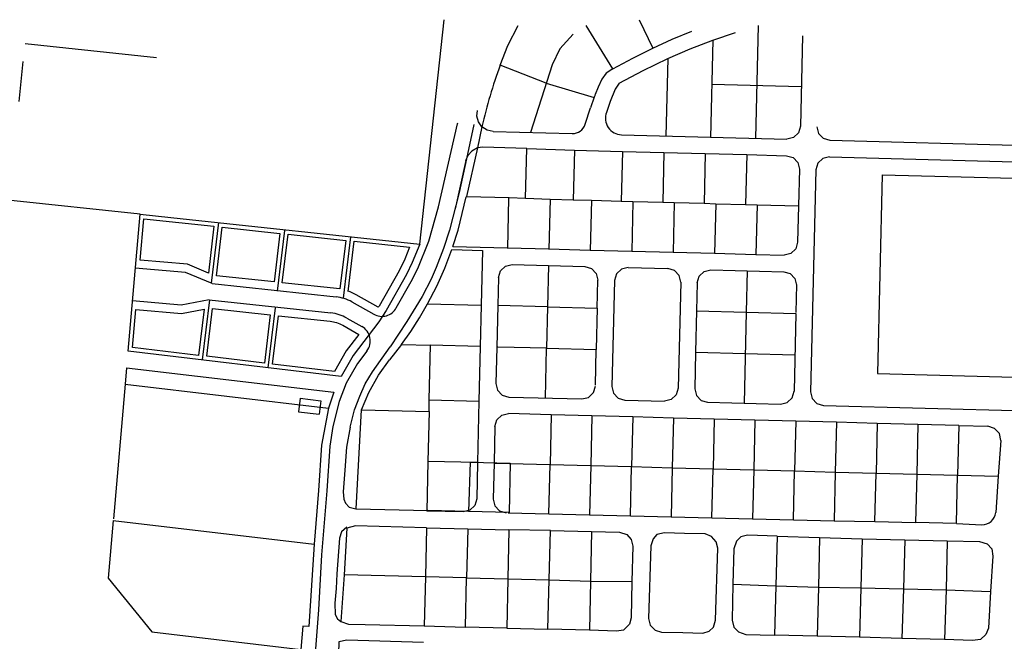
# Model space of a CAD drawing. Header units: metres. Extents: x 19327 to 24000, y 12000 to 18751.
# Tile 38 of 41: x 21526 to 22120, y 18371 to 18746. Entities that reach past the tile are written whole.
import ezdxf

# ---------------------------------------------------------------- set-up
doc = ezdxf.new("R2010")
doc.units = ezdxf.units.M
doc.layers.add('Keyplan-sh1$0$10-WEG', color=254, linetype='CONTINUOUS')
doc.layers.add('Keyplan-sh1$0$20-KAVEL', color=254, linetype='CONTINUOUS')

msp = doc.modelspace()

# ---------------------------------------------------------------- linework, layer by layer
at = {"layer": 'Keyplan-sh1$0$10-WEG'}
for p, q in [((21642.02, 18586.61), (21716.89, 18578.61)), ((21640.36, 18576.73), (21713.78, 18568.88)), ((21726.5, 18575.53), (21739.64, 18568.13)), ((21723.39, 18565.81), (21732.45, 18560.7)), ((21735.5, 18545.94), (21729.75, 18538.37)), ((21729.75, 18538.37), (21723.06, 18526.55)), ((21723.06, 18526.55), (21718.82, 18515.39)), ((21718.82, 18515.39), (21714.96, 18500.49))]:
    msp.add_line(p, q, dxfattribs=at)
for points in [[(21725.35, 18500.09), (21727.96, 18510.48), (21731.31, 18518.74), (21734.43, 18526.1), (21738.89, 18533.46), (21749.63, 18548.5)], [(21714.96, 18500.49), (21713.16, 18488.58), (21711.24, 18461.49), (21708.2, 18423.01), (21706.26, 18389.8), (21703.32, 18350.52)], [(21725.35, 18500.09), (21723.15, 18488.01), (21722.26, 18473.95), (21721.2, 18460.93)], [(21721.2, 18460.93), (21721.59, 18456.58), (21722.66, 18454.13), (21724.81, 18451.74), (21728.87, 18450.72)], [(21723.35, 18439.62), (21720.12, 18436.91), (21718.96, 18432.98), (21717.32, 18411.58), (21716.91, 18402.66), (21716.1, 18393.73), (21716.3, 18387.04), (21717.72, 18384.4), (21719.8, 18382.76)]]:
    msp.add_lwpolyline(points, dxfattribs=at)
for centre, radius, start, end in [((21714.23, 18553.75), 25, 60.6127, 83.89692), ((21711.12, 18544.02), 25, 60.6127, 83.89692), ((21727.54, 18551.99), 10, 322.74501, 60.6127)]:
    msp.add_arc(centre, radius, start, end, dxfattribs=at)
at = {"layer": 'Keyplan-sh1$0$20-KAVEL'}
for p, q in [((21767.47, 18610.41), (21782.09, 18745.84)), ((21899.8, 18745.84), (21908.11, 18728.72)), ((21820.6, 18730.32), (21826.82, 18742.27)), ((21884.04, 18716.24), (21867.93, 18742.3)), ((21919.75, 18734.05), (21931.54, 18739.02)), ((21971.58, 18742.26), (21969.97, 18674.21)), ((21859.99, 18737.2), (21851.97, 18728.28)), ((21908.11, 18728.72), (21919.75, 18734.05)), ((21930.62, 18728.24), (21944.37, 18733.54)), ((21944.37, 18733.54), (21942.97, 18674.85)), ((21944.37, 18733.54), (21957.89, 18738.16)), ((21998.44, 18736.05), (21997.15, 18681.59)), ((21608.6, 18722.82), (21529.33, 18731.24)), ((21815.89, 18718.36), (21820.6, 18730.32)), ((21851.97, 18728.28), (21847.34, 18718.61)), ((21895.98, 18722.68), (21908.11, 18728.72)), ((21917.1, 18722.4), (21930.62, 18728.24)), ((21884.04, 18716.24), (21895.98, 18722.68)), ((21902.27, 18715.25), (21917.1, 18722.4)), ((21917.1, 18722.4), (21915.98, 18675.49)), ((21843.79, 18707.62), (21815.89, 18718.36)), ((21847.34, 18718.61), (21834.18, 18677.86)), ((21884.04, 18716.24), (21879.87, 18713.62)), ((21887.77, 18707.46), (21902.27, 18715.25)), ((21877.36, 18709.96), (21875.08, 18705.16)), ((21879.87, 18713.62), (21877.36, 18709.96)), ((21843.79, 18707.62), (21872.62, 18698.82)), ((21875.08, 18705.16), (21873.32, 18700.73)), ((21885.34, 18703.91), (21882.38, 18696.45)), ((21887.77, 18707.46), (21885.34, 18703.91)), ((21943.74, 18706.98), (21997.72, 18705.56)), ((21872.72, 18699.1), (21870.47, 18692.6)), ((21801.96, 18687.56), (21802.28, 18691.08)), ((21867.28, 18682.73), (21870.47, 18692.6)), ((21882.38, 18696.45), (21880.12, 18689.92)), ((21802.9, 18684.14), (21801.96, 18687.56)), ((21880.23, 18690.28), (21879.97, 18689.48)), ((21778.78, 18632.91), (21790.29, 18683.11)), ((21790.29, 18683.11), (21790.41, 18683.65)), ((21804.97, 18681.27), (21802.24, 18668.46)), ((21804.97, 18681.27), (21802.9, 18684.14)), ((21808.05, 18679.23), (21804.97, 18681.27)), ((21811.66, 18678.45), (21808.05, 18679.23)), ((21997.15, 18681.59), (21995.98, 18677.61)), ((22007.15, 18681.28), (22008.12, 18677.26)), ((21811.66, 18678.45), (21859.45, 18677.19)), ((21889.22, 18676.41), (21988.94, 18673.78)), ((21992.97, 18674.75), (21988.94, 18673.78)), ((21995.98, 18677.61), (21992.97, 18674.75)), ((22008.12, 18677.26), (22010.97, 18674.27)), ((22010.97, 18674.27), (22014.93, 18673.09)), ((21802.24, 18668.46), (21795.64, 18639.16)), ((21802.24, 18668.46), (21798.93, 18666.58)), ((21803.84, 18668.81), (21802.24, 18668.46)), ((21805.48, 18668.91), (21803.84, 18668.81)), ((21832.01, 18668.21), (21805.48, 18668.91)), ((21831.3, 18638.22), (21832.01, 18668.21)), ((21832.01, 18668.21), (21860.77, 18667.16)), ((21860.77, 18667.16), (21860.05, 18636.95)), ((21860.77, 18667.16), (21889.76, 18666.39)), ((22014.93, 18673.09), (22192.94, 18668.4)), ((21795.23, 18660.82), (21796.57, 18664.03)), ((21796.57, 18664.03), (21798.93, 18666.58)), ((21889.76, 18666.39), (21889.05, 18636.27)), ((21889.76, 18666.39), (21914.75, 18665.73)), ((21914.75, 18665.73), (21914.04, 18635.67)), ((21914.75, 18665.73), (21939.74, 18665.07)), ((21939.74, 18665.07), (21939.03, 18635.08)), ((21939.74, 18665.07), (21964.73, 18664.41)), ((21964.73, 18664.41), (21964.02, 18634.42)), ((21964.73, 18664.41), (21988.75, 18663.78)), ((21988.75, 18663.78), (21992.71, 18662.61)), ((21992.71, 18662.61), (21995.56, 18659.61)), ((22010.7, 18662.12), (22007.7, 18659.27)), ((22014.74, 18663.09), (22010.7, 18662.12)), ((22014.74, 18663.09), (22148.69, 18659.56)), ((21795.23, 18660.82), (21788.69, 18631.8)), ((21995.56, 18659.61), (21996.53, 18655.59)), ((21996.53, 18655.59), (21996.01, 18633.58)), ((22006.53, 18655.29), (22003.35, 18521.32)), ((22007.7, 18659.27), (22006.53, 18655.29)), ((22046.47, 18652.25), (22043.62, 18532.29)), ((22046.47, 18652.25), (22146.43, 18649.62)), ((21793.1, 18628.85), (21795.41, 18638.87)), ((21795.64, 18639.16), (21821.3, 18638.48)), ((21821.07, 18638.19), (21820.35, 18607.73)), ((21821.3, 18638.48), (21831.3, 18638.22)), ((21831.3, 18638.22), (21846.06, 18637.53)), ((21846.06, 18637.53), (21845.34, 18607.14)), ((21846.06, 18637.53), (21860.06, 18637.16)), ((21598.6, 18628.52), (21518.7, 18637.01)), ((21772.91, 18612.26), (21778.78, 18632.91)), ((21860.06, 18637.16), (21871.05, 18636.87)), ((21871.05, 18636.87), (21870.34, 18606.55)), ((21871.05, 18636.87), (21889.05, 18636.27)), ((21889.05, 18636.27), (21896.05, 18636.21)), ((21896.05, 18636.21), (21895.33, 18605.96)), ((21896.05, 18636.21), (21914.04, 18635.67)), ((21914.04, 18635.67), (21921.04, 18635.56)), ((21921.04, 18635.56), (21920.32, 18605.36)), ((21921.04, 18635.56), (21939.03, 18635.08)), ((21939.03, 18635.08), (21946.03, 18634.83)), ((21946.03, 18634.83), (21945.31, 18604.77)), ((21946.03, 18634.83), (21964.02, 18634.42)), ((21964.02, 18634.42), (21971.02, 18634.24)), ((21971.02, 18634.24), (21970.31, 18604.18)), ((21971.02, 18634.24), (21996.01, 18633.58)), ((21996.01, 18633.58), (21995.49, 18611.61)), ((21598.68, 18600.76), (21600.86, 18625.71)), ((21600.86, 18625.71), (21643.2, 18621.18)), ((21790.54, 18618.89), (21793.1, 18628.85)), ((21643.2, 18621.18), (21639.82, 18592.96)), ((21645.98, 18623.4), (21641.6, 18586.79)), ((21644.67, 18591.36), (21648.17, 18620.65)), ((21648.17, 18620.65), (21682.98, 18616.93)), ((21682.98, 18616.93), (21679.47, 18587.64)), ((21685.7, 18618.65), (21681.32, 18582.04)), ((21684.45, 18587.1), (21687.95, 18616.39)), ((21687.95, 18616.39), (21722.75, 18612.67)), ((21725.53, 18614.89), (21721.1, 18577.79)), ((21787.42, 18609.07), (21790.54, 18618.89)), ((21722.75, 18612.67), (21719.25, 18583.38)), ((21724.1, 18581.86), (21727.72, 18612.14)), ((21727.72, 18612.14), (21761.31, 18608.55)), ((21761.31, 18608.55), (21758.36, 18601.32)), ((21766.18, 18595.75), (21772.91, 18612.26)), ((21820.36, 18608.2), (21845.35, 18607.54)), ((21995.49, 18611.61), (21994.32, 18607.63)), ((21782.53, 18595.97), (21786.78, 18607.09)), ((21786.78, 18607.09), (21805.32, 18606.6)), ((21805.32, 18606.6), (21804.54, 18573.61)), ((21870.34, 18606.88), (21895.33, 18606.22)), ((21895.33, 18606.22), (21920.33, 18605.56)), ((21920.33, 18605.56), (21945.32, 18604.9)), ((21945.32, 18604.9), (21970.31, 18604.18)), ((21970.31, 18604.18), (21987.28, 18603.8)), ((21991.31, 18604.77), (21987.28, 18603.8)), ((21994.32, 18607.63), (21991.31, 18604.77)), ((21625.99, 18593.35), (21595.69, 18596)), ((21627.21, 18598.27), (21598.68, 18600.76)), ((21639.82, 18592.96), (21627.21, 18598.27)), ((21758.36, 18601.32), (21754.9, 18594.4)), ((21777.65, 18585.06), (21782.53, 18595.97)), ((21816.1, 18594.3), (21819.11, 18597.15)), ((21819.11, 18597.15), (21823.14, 18598.12)), ((21823.14, 18598.12), (21867.13, 18596.96)), ((21845.14, 18597.54), (21844.52, 18572.55)), ((21867.13, 18596.96), (21871.09, 18595.79)), ((21893.12, 18596.28), (21889.09, 18595.31)), ((21893.12, 18596.28), (21917.11, 18595.65)), ((21642.02, 18586.61), (21625.99, 18593.35)), ((21679.47, 18587.64), (21644.67, 18591.36)), ((21754.9, 18594.4), (21742.83, 18572.97)), ((21762.3, 18587.98), (21766.18, 18595.75)), ((21814.93, 18590.32), (21814.53, 18573.34)), ((21814.93, 18590.32), (21816.1, 18594.3)), ((21871.09, 18595.79), (21873.94, 18592.79)), ((21873.94, 18592.79), (21874.92, 18588.78)), ((21886.08, 18592.45), (21884.91, 18588.47)), ((21889.09, 18595.31), (21886.08, 18592.45)), ((21921.08, 18594.47), (21917.11, 18595.65)), ((21923.92, 18591.48), (21921.08, 18594.47)), ((21924.9, 18587.46), (21923.92, 18591.48)), ((21934.89, 18587.15), (21936.06, 18591.13)), ((21936.06, 18591.13), (21939.07, 18593.99)), ((21939.07, 18593.99), (21943.1, 18594.96)), ((21943.1, 18594.96), (21987.09, 18593.8)), ((21965.09, 18594.38), (21964.48, 18569.39)), ((21987.09, 18593.8), (21991.05, 18592.63)), ((21991.05, 18592.63), (21993.9, 18589.63)), ((21719.25, 18583.38), (21684.45, 18587.1)), ((21753.26, 18571.94), (21762.3, 18587.98)), ((21772.18, 18574.46), (21777.65, 18585.06)), ((21874.51, 18571.76), (21874.92, 18588.78)), ((21884.91, 18588.47), (21883.39, 18524.49)), ((21924.9, 18587.46), (21923.38, 18523.48)), ((21934.89, 18587.15), (21934.49, 18570.18)), ((21993.9, 18589.63), (21994.87, 18585.61)), ((21994.76, 18586.1), (21994.48, 18569.1)), ((21742.4, 18572.31), (21728.95, 18579.89)), ((21623.38, 18573.7), (21593.97, 18576.27)), ((21640.36, 18576.73), (21623.38, 18573.7)), ((21640.4, 18576.73), (21636.08, 18540.56)), ((21742.83, 18572.97), (21742.4, 18572.31)), ((21767.34, 18566.01), (21772.18, 18574.46)), ((21772.18, 18574.46), (21804.54, 18573.61)), ((21804.54, 18573.61), (21803.94, 18548.61)), ((21814.53, 18573.34), (21813.94, 18548.35)), ((21844.52, 18572.55), (21814.53, 18573.34)), ((21844.52, 18572.55), (21843.93, 18547.56)), ((21844.52, 18572.55), (21874.51, 18571.76)), ((21680.12, 18571.98), (21675.79, 18535.81)), ((21874.51, 18571.76), (21873.92, 18546.77)), ((21934.49, 18570.18), (21933.9, 18545.18)), ((21934.49, 18570.18), (21994.47, 18568.6)), ((21964.48, 18569.39), (21963.18, 18514.39)), ((21994.47, 18568.6), (21993.36, 18521.63)), ((21762.09, 18557.8), (21767.34, 18566.01)), ((21756.45, 18549.87), (21762.09, 18557.8)), ((21756.45, 18549.87), (21749.22, 18540.63)), ((21756.45, 18549.87), (21773.95, 18549.4)), ((21773.17, 18516.41), (21773.95, 18549.4)), ((21803.94, 18548.61), (21773.95, 18549.4)), ((21803.94, 18548.61), (21803.16, 18515.62)), ((21813.94, 18548.35), (21813.42, 18526.33)), ((21843.93, 18547.56), (21814.44, 18548.34)), ((21843.22, 18517.57), (21843.93, 18547.56)), ((21843.93, 18547.56), (21873.92, 18546.77)), ((21873.54, 18525.27), (21873.92, 18546.77)), ((21933.9, 18545.18), (21933.38, 18523.21)), ((21933.9, 18545.18), (21993.88, 18543.6)), ((21742.41, 18531.3), (21749.22, 18540.63)), ((21590.5, 18535.89), (21589.63, 18525.92)), ((21590.5, 18535.89), (21715.63, 18521.06)), ((21736.63, 18520.99), (21742.41, 18531.3)), ((22043.62, 18532.29), (22143.59, 18529.65)), ((21589.63, 18525.92), (21582.53, 18444.69)), ((21589.63, 18525.92), (21712.23, 18511.39)), ((21813.42, 18526.33), (21814.39, 18522.32)), ((21872.23, 18520.81), (21873.4, 18524.79)), ((21715.63, 18521.06), (21712.23, 18511.39)), ((21732.22, 18510.35), (21736.63, 18520.99)), ((21814.39, 18522.32), (21817.24, 18519.32)), ((21817.24, 18519.32), (21821.2, 18518.15)), ((21869.22, 18517.96), (21872.23, 18520.81)), ((21883.39, 18524.49), (21884.37, 18520.47)), ((21884.37, 18520.47), (21887.22, 18517.47)), ((21922.21, 18519.5), (21919.21, 18516.64)), ((21923.38, 18523.48), (21922.21, 18519.5)), ((21933.38, 18523.21), (21934.35, 18519.15)), ((21934.35, 18519.15), (21937.2, 18516.16)), ((21992.19, 18517.65), (21993.36, 18521.63)), ((22003.35, 18521.32), (22004.33, 18517.31)), ((21695.22, 18517.44), (21694.25, 18509.29)), ((21695.22, 18517.44), (21707.73, 18515.95)), ((21707.73, 18515.95), (21706.77, 18507.81)), ((21773, 18509.39), (21773.17, 18516.41)), ((21773.17, 18516.41), (21803.16, 18515.62)), ((21803.16, 18515.62), (21802.28, 18478.63)), ((21821.2, 18518.15), (21865.19, 18516.99)), ((21865.19, 18516.99), (21869.22, 18517.96)), ((21887.22, 18517.47), (21891.18, 18516.3)), ((21891.18, 18516.3), (21915.17, 18515.67)), ((21919.21, 18516.64), (21915.17, 18515.67)), ((21937.2, 18516.16), (21941.16, 18514.98)), ((21941.16, 18514.98), (21985.15, 18513.82)), ((21985.15, 18513.82), (21989.18, 18514.79)), ((21989.18, 18514.79), (21992.19, 18517.65)), ((22004.33, 18517.31), (22007.17, 18514.31)), ((22007.17, 18514.31), (22011.14, 18513.14)), ((22011.14, 18513.14), (22147.1, 18509.55)), ((21694.25, 18509.29), (21706.77, 18507.81)), ((21712.23, 18511.39), (21708.19, 18489.13)), ((21729, 18450.74), (21732.22, 18510.35)), ((21732.22, 18510.35), (21773, 18509.39)), ((21773, 18509.39), (21772.29, 18479.34)), ((21813.97, 18504.32), (21816.98, 18507.18)), ((21816.98, 18507.18), (21821.01, 18508.15)), ((21846.78, 18507.47), (21821.01, 18508.15)), ((21846.78, 18507.47), (21846.07, 18477.48)), ((21871.37, 18506.82), (21846.78, 18507.47)), ((21871.37, 18506.82), (21870.66, 18476.83)), ((21895.96, 18506.17), (21871.37, 18506.82)), ((21812.8, 18500.34), (21813.97, 18504.32)), ((21895.96, 18506.17), (21895.25, 18476.18)), ((21920.55, 18505.52), (21895.96, 18506.17)), ((21920.55, 18505.52), (21919.84, 18475.53)), ((21945.15, 18504.87), (21920.55, 18505.52)), ((21945.15, 18504.87), (21944.43, 18474.88)), ((21969.74, 18504.23), (21945.15, 18504.87)), ((21969.74, 18504.23), (21969.03, 18474.23)), ((21994.33, 18503.58), (21969.74, 18504.23)), ((21994.33, 18503.58), (21993.62, 18473.59)), ((22018.92, 18502.93), (21994.33, 18503.58)), ((22018.92, 18502.93), (22018.21, 18472.94)), ((22043.51, 18502.28), (22018.92, 18502.93)), ((22043.51, 18502.28), (22042.8, 18472.29)), ((22068.1, 18501.63), (22043.51, 18502.28)), ((22068.1, 18501.63), (22067.39, 18471.64)), ((22092.7, 18500.98), (22068.1, 18501.63)), ((22092.7, 18500.98), (22091.98, 18470.99)), ((22092.7, 18500.98), (22110.34, 18500.52)), ((21812.8, 18500.34), (21812.28, 18478.54)), ((22114.41, 18499.28), (22110.34, 18500.52)), ((22117.27, 18496.13), (22114.41, 18499.28)), ((22118.1, 18491.96), (22117.27, 18496.13)), ((21708.19, 18489.13), (21706.25, 18461.86)), ((22118.1, 18491.96), (22116.58, 18470.34)), ((21772.29, 18479.34), (21771.58, 18449.4)), ((21802.28, 18478.63), (21772.29, 18479.34)), ((21797.82, 18478.91), (21796.85, 18449.12)), ((21797.82, 18478.91), (21822.01, 18478.29)), ((21802.28, 18478.63), (21801.76, 18456.69)), ((21812.28, 18478.37), (21821.48, 18478.13)), ((21822.01, 18478.29), (21821.36, 18448.6)), ((21821.48, 18478.13), (21846.07, 18477.48)), ((21845.36, 18447.65), (21846.07, 18477.48)), ((21846.07, 18477.48), (21870.66, 18476.83)), ((21870.66, 18476.83), (21869.95, 18447.07)), ((21870.66, 18476.83), (21895.25, 18476.18)), ((21894.55, 18446.49), (21895.25, 18476.18)), ((21895.25, 18476.18), (21919.84, 18475.53)), ((21919.84, 18475.53), (21919.14, 18445.9)), ((21919.84, 18475.53), (21944.43, 18474.88)), ((21943.73, 18445.32), (21944.43, 18474.88)), ((21944.43, 18474.88), (21969.03, 18474.23)), ((21969.03, 18474.23), (21968.33, 18444.74)), ((21969.03, 18474.23), (21993.62, 18473.59)), ((21992.92, 18444.15), (21993.62, 18473.59)), ((21993.62, 18473.59), (22018.21, 18472.94)), ((22018.21, 18472.94), (22017.51, 18443.57)), ((22018.21, 18472.94), (22042.8, 18472.29)), ((22042.11, 18442.99), (22042.8, 18472.29)), ((22042.8, 18472.29), (22067.39, 18471.64)), ((22067.39, 18471.64), (22066.7, 18442.41)), ((22067.39, 18471.64), (22091.98, 18470.99)), ((22091.29, 18441.82), (22091.98, 18470.99)), ((22091.98, 18470.99), (22116.58, 18470.34)), ((22116.58, 18470.34), (22115.04, 18448.55)), ((21706.25, 18461.86), (21703.76, 18429.32)), ((21801.76, 18456.69), (21800.6, 18452.72)), ((21811.76, 18456.45), (21812.74, 18452.43)), ((21729, 18450.74), (21772.25, 18449.67)), ((21793.58, 18448.88), (21771.58, 18449.4)), ((21796.85, 18449.12), (21772.25, 18449.67)), ((21797.6, 18449.86), (21793.58, 18448.88)), ((21821.36, 18448.6), (21796.85, 18449.12)), ((21800.6, 18452.72), (21797.6, 18449.86)), ((21812.74, 18452.43), (21815.6, 18449.43)), ((21815.6, 18449.43), (21819.57, 18448.27)), ((21820.77, 18448.24), (21845.36, 18447.65)), ((21845.36, 18447.65), (21869.95, 18447.07)), ((21582.44, 18443.69), (21579.4, 18408.89)), ((21582.44, 18443.69), (21703.76, 18429.32)), ((21869.95, 18447.07), (21894.55, 18446.49)), ((21894.55, 18446.49), (21919.14, 18445.9)), ((21919.14, 18445.9), (21943.73, 18445.32)), ((21943.73, 18445.32), (21968.33, 18444.74)), ((21968.33, 18444.74), (21992.92, 18444.15)), ((21992.92, 18444.15), (22017.51, 18443.57)), ((22017.51, 18443.57), (22042.11, 18442.99)), ((22042.11, 18442.99), (22066.7, 18442.41)), ((22091.29, 18441.82), (22066.7, 18442.41)), ((22091.29, 18441.82), (22106.7, 18441.12)), ((21723.37, 18439.05), (21721.77, 18410.97)), ((21771.56, 18439.29), (21770.81, 18409.7)), ((21771.56, 18439.29), (21796.36, 18438.73)), ((21796.36, 18438.73), (21795.63, 18409.15)), ((21796.36, 18438.73), (21821.19, 18438.14)), ((21821.19, 18438.14), (21820.59, 18408.44)), ((21846.36, 18437.64), (21821.19, 18438.14)), ((21845.58, 18407.8), (21846.36, 18437.64)), ((21846.36, 18437.64), (21871.15, 18436.94)), ((21871.15, 18436.94), (21870.46, 18407.13)), ((21983.09, 18434.16), (21982.25, 18404.33)), ((21983.09, 18434.16), (22008.67, 18433.46)), ((22008.67, 18433.46), (22008, 18403.53)), ((22008.67, 18433.46), (22034.43, 18432.71)), ((22034.43, 18432.71), (22033.6, 18402.98)), ((22034.43, 18432.71), (22060.16, 18432.11)), ((22060.16, 18432.11), (22059.37, 18402.35)), ((22060.16, 18432.11), (22085.76, 18431.34)), ((22085.76, 18431.34), (22085.1, 18401.8)), ((21703.76, 18429.32), (21700.39, 18379.66)), ((21579.4, 18408.89), (21605.76, 18376.48)), ((21770.81, 18409.7), (21721.77, 18410.97)), ((21770.81, 18409.7), (21770.05, 18380.08)), ((21795.63, 18409.15), (21770.81, 18409.7)), ((21795.04, 18379.35), (21795.63, 18409.15)), ((21795.63, 18409.15), (21820.59, 18408.44)), ((21820.59, 18408.44), (21819.89, 18378.75)), ((21820.59, 18408.44), (21845.58, 18407.8)), ((21844.8, 18378.04), (21845.58, 18407.8)), ((21845.58, 18407.8), (21870.46, 18407.13)), ((21870.46, 18407.13), (21869.78, 18377.44)), ((21870.46, 18407.13), (21895.45, 18406.78)), ((21956.45, 18405.18), (21982.25, 18404.33)), ((21982.25, 18404.33), (21981.54, 18374.59)), ((21982.25, 18404.33), (22008, 18403.53)), ((22008, 18403.53), (22007.19, 18373.88)), ((22008, 18403.53), (22033.6, 18402.98)), ((22033.6, 18402.98), (22032.84, 18373.2)), ((22033.6, 18402.98), (22059.37, 18402.35)), ((22059.37, 18402.35), (22058.47, 18372.48)), ((22059.37, 18402.35), (22085.1, 18401.8)), ((22085.1, 18401.8), (22084.18, 18371.85)), ((22085.1, 18401.8), (22111.94, 18400.74)), ((21605.76, 18376.48), (21695.53, 18365.85)), ((21696.79, 18379.98), (21695.53, 18365.85)), ((21700.39, 18379.66), (21696.79, 18379.98)), ((21770.05, 18380.08), (21795.04, 18379.35)), ((21819.89, 18378.75), (21795.04, 18379.35)), ((21819.89, 18378.75), (21844.8, 18378.04)), ((21869.78, 18377.44), (21844.8, 18378.04)), ((22007.19, 18373.88), (21981.54, 18374.59)), ((22032.84, 18373.2), (22007.19, 18373.88)), ((22058.47, 18372.48), (22032.84, 18373.2)), ((22084.18, 18371.85), (22058.47, 18372.48))]:
    msp.add_line(p, q, dxfattribs=at)
at = {"layer": 'Keyplan-sh1$0$20-KAVEL', "lineweight": -2}
for p, q in [((21787.42, 18609.07), (21820.36, 18608.2)), ((21845.35, 18607.54), (21870.34, 18606.88)), ((21812.28, 18478.54), (21811.76, 18456.45))]:
    msp.add_line(p, q, dxfattribs=at)
at = {"layer": 'Keyplan-sh1$0$20-KAVEL'}
for points in [[(21527.88, 18720.7), (21525.32, 18696.57)], [(21800.06, 18682.68), (21795.65, 18661.89), (21791.16, 18641.6), (21785.29, 18618.78), (21781.76, 18607.83), (21777.26, 18596.4), (21774.21, 18589.22), (21768.79, 18578.8), (21759.67, 18563.8), (21749.63, 18548.5)], [(21771.56, 18439.29), (21728.66, 18440.38), (21723.37, 18439.05)], [(21871.15, 18436.94), (21888.06, 18436.54), (21892.35, 18435.17), (21895.09, 18432.25), (21896.09, 18428.14), (21895.45, 18406.78)], [(21927.2, 18435.9), (21915.16, 18436.18), (21910.6, 18435.17), (21908.32, 18432.62), (21906.86, 18428.42), (21905.49, 18384.59), (21906.49, 18380.48), (21909.59, 18377.56), (21913.33, 18376.37), (21926.2, 18376.01)], [(21926.2, 18376.01), (21938.24, 18375.64), (21942.17, 18376.83), (21944.63, 18379.38), (21946, 18383.58), (21947.37, 18426.96), (21946.36, 18430.88), (21943.44, 18434.08), (21939.61, 18435.54), (21927.2, 18435.9)], [(21983.09, 18434.16), (21965.2, 18434.85), (21961.19, 18433.76), (21958.64, 18431.11), (21957.08, 18426.64), (21956.45, 18405.18)], [(22085.76, 18431.34), (22105.35, 18430.93), (22109.91, 18429.56), (22112.74, 18426.54), (22113.38, 18422.16), (22111.94, 18400.74)], [(21721.77, 18410.97), (21719.8, 18382.76), (21724.36, 18381.21), (21734.54, 18380.95), (21770.05, 18380.08)], [(21895.45, 18406.78), (21894.99, 18384.86), (21893.99, 18381.21), (21890.34, 18377.56), (21886.23, 18376.92), (21869.78, 18377.44)], [(21956.45, 18405.18), (21955.99, 18383.45), (21957.08, 18379.25), (21959.82, 18376.42), (21964.2, 18374.96), (21981.54, 18374.59)], [(22111.94, 18400.74), (22110.64, 18378.7), (22109.18, 18374.96), (22105.9, 18371.94), (22101.06, 18371.21), (22084.18, 18371.85)], [(21769.67, 18370.07), (21723.37, 18371.38), (21718.54, 18370.37), (21717.7, 18341.71), (21768.98, 18340.26)]]:
    msp.add_lwpolyline(points, dxfattribs=at)
at = {"layer": 'Keyplan-sh1$0$20-KAVEL', "flags": 128}
for points in [[(21617.07, 18626.49), (21767.47, 18610.41), (21762.92, 18599.25), (21759.32, 18592.05), (21747.11, 18570.38), (21742.67, 18563.56), (21727.23, 18543.26), (21720.07, 18530.6), (21591.37, 18545.85), (21598.6, 18628.52)], [(21637.21, 18571.09), (21633.89, 18543.33), (21594.08, 18548.05), (21596.09, 18571.07), (21623.61, 18568.66)], [(21638.86, 18542.74), (21642.29, 18571.5), (21677.1, 18567.78), (21673.61, 18538.63)]]:
    msp.add_lwpolyline(points, close=True, dxfattribs=at)
msp.add_lwpolyline([(21723.04, 18546.02), (21716.02, 18533.6), (21678.58, 18538.04), (21682.07, 18567.24), (21713.24, 18563.91, -0.101948), (21720.93, 18561.45), (21730.63, 18555.99)], format="xyb", close=True, dxfattribs=at)
at = {"layer": 'Keyplan-sh1$0$20-KAVEL'}
for centre, radius, start, end in [((22103.07, 18613.63), 305.68, 159.96436, 167.21655), ((21910.51, 18686.01), 40, 158.39447, 160.88808), ((21889.48, 18686.41), 10, 159.41056, 268.48899), ((21859.66, 18685.19), 8, 268.48899, 342.09555), ((21714.23, 18553.75), 30, 60.6127, 70.73333), ((21744.55, 18576.84), 10, 240.6127, 330.6127), ((22107.06, 18449.12), 8, 267.40633, 355.95823)]:
    msp.add_arc(centre, radius, start, end, dxfattribs=at)

doc.saveas('drawing.dxf')
